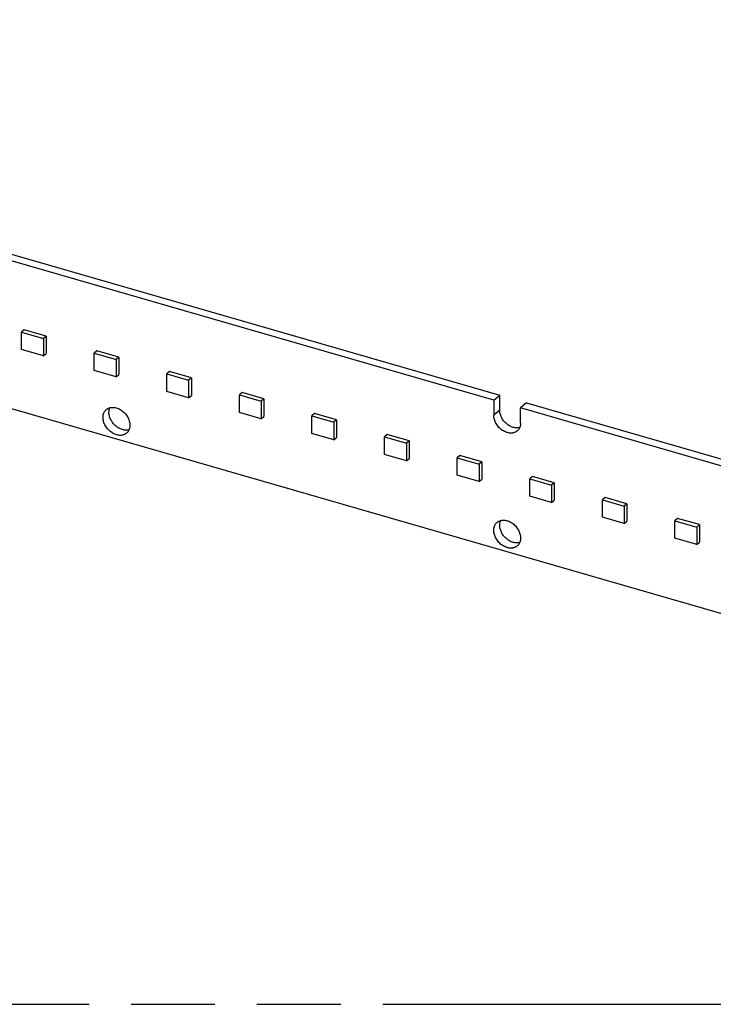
# Model space of a CAD drawing. Header units: millimetres. Extents: x 0 to 210, y 0 to 297.
# Tile 26 of 49: x 104 to 120, y 208 to 230. Entities that reach past the tile are written whole.
import ezdxf

# ---------------------------------------------------------------- set-up
doc = ezdxf.new("R2010")
doc.units = ezdxf.units.MM
doc.header["$LTSCALE"] = 19.36
doc.linetypes.add('PHANTOM', pattern=[0.8, 0.45, -0.05, 0.1, -0.05, 0.1, -0.05])
doc.layers.get('0').update_dxf_attribs({"linetype": 'CONTINUOUS'})
doc.layers.add('DEFAULT_3', color=7, linetype='PHANTOM')

msp = doc.modelspace()

# ---------------------------------------------------------------- linework, layer by layer
at = {"color": 7, "linetype": 'Continuous'}
for p, q in [((54.8398, 235.4831), (134.6553, 212.4424)), ((114.6437, 221.6255), (97.2229, 226.6544)), ((97.3604, 226.7735), (114.7812, 221.7445)), ((103.8058, 223.253), (103.7433, 223.1989)), ((104.311, 223.1072), (103.8058, 223.253)), ((103.7433, 223.1989), (104.2485, 223.0531)), ((103.7433, 222.7948), (103.7433, 223.1989)), ((104.311, 223.1072), (104.2485, 223.0531)), ((104.2485, 223.0531), (104.2485, 222.649)), ((104.311, 223.1072), (104.311, 222.7031)), ((104.2485, 222.649), (103.7433, 222.7948)), ((105.4818, 222.7692), (105.4193, 222.7151)), ((105.9869, 222.6234), (105.4818, 222.7692)), ((104.2485, 222.649), (104.311, 222.7031)), ((105.4193, 222.7151), (105.9244, 222.5693)), ((105.4193, 222.311), (105.4193, 222.7151)), ((105.9869, 222.6234), (105.9244, 222.5693)), ((105.9244, 222.5693), (105.9244, 222.1652)), ((105.9869, 222.6234), (105.9869, 222.2193)), ((105.9244, 222.1652), (105.4193, 222.311)), ((105.9244, 222.1652), (105.9869, 222.2193)), ((107.1578, 222.2854), (107.0953, 222.2313)), ((107.0953, 222.2313), (107.6004, 222.0855)), ((107.0953, 221.8272), (107.0953, 222.2313)), ((107.6629, 222.1396), (107.1578, 222.2854)), ((107.6629, 222.1396), (107.6004, 222.0855)), ((107.6004, 222.0855), (107.6004, 221.6813)), ((107.6629, 222.1396), (107.6629, 221.7355)), ((107.6004, 221.6813), (107.0953, 221.8272)), ((107.6004, 221.6813), (107.6629, 221.7355)), ((108.8337, 221.8016), (108.7712, 221.7475)), ((108.7712, 221.7475), (109.2764, 221.6017)), ((108.7712, 221.3434), (108.7712, 221.7475)), ((109.3389, 221.6558), (108.8337, 221.8016)), ((109.3389, 221.6558), (109.2764, 221.6017)), ((109.3389, 221.6558), (109.3389, 221.2517)), ((114.6437, 221.6255), (114.7812, 221.7445)), ((114.6437, 221.6255), (114.6437, 221.2791)), ((114.7812, 221.3981), (114.7812, 221.7445)), ((109.2764, 221.6017), (109.2764, 221.1975)), ((115.4018, 221.5654), (115.2643, 221.4463)), ((132.6852, 216.4173), (115.2643, 221.4463)), ((115.2643, 221.0999), (115.2643, 221.4463)), ((115.4018, 221.5654), (132.8227, 216.5364)), ((109.2764, 221.1975), (108.7712, 221.3434)), ((109.2764, 221.1975), (109.3389, 221.2517)), ((110.5097, 221.3178), (110.4472, 221.2637)), ((110.4472, 221.2637), (110.9524, 221.1178)), ((110.4472, 220.8595), (110.4472, 221.2637)), ((111.0149, 221.172), (110.5097, 221.3178)), ((111.0149, 221.172), (110.9524, 221.1178)), ((111.0149, 221.172), (111.0149, 220.7678)), ((110.9524, 221.1178), (110.9524, 220.7137)), ((110.9524, 220.7137), (110.4472, 220.8595)), ((110.9524, 220.7137), (111.0149, 220.7678)), ((112.1857, 220.834), (112.1232, 220.7799)), ((112.1232, 220.7799), (112.6283, 220.634)), ((112.1232, 220.3757), (112.1232, 220.7799)), ((112.6908, 220.6882), (112.1857, 220.834)), ((112.6908, 220.6882), (112.6283, 220.634)), ((112.6283, 220.634), (112.6283, 220.2299)), ((112.6908, 220.6882), (112.6908, 220.284)), ((112.6283, 220.2299), (112.1232, 220.3757)), ((112.6283, 220.2299), (112.6908, 220.284)), ((113.8617, 220.3502), (113.7992, 220.296)), ((113.7992, 220.296), (114.3043, 220.1502)), ((113.7992, 219.8919), (113.7992, 220.296)), ((114.3668, 220.2043), (113.8617, 220.3502)), ((114.3668, 220.2043), (114.3043, 220.1502)), ((114.3043, 220.1502), (114.3043, 219.7461)), ((114.3668, 220.2043), (114.3668, 219.8002)), ((114.3043, 219.7461), (113.7992, 219.8919)), ((115.5376, 219.8664), (115.4751, 219.8122)), ((115.4751, 219.8122), (115.9803, 219.6664)), ((115.4751, 219.4081), (115.4751, 219.8122)), ((116.0428, 219.7205), (115.5376, 219.8664)), ((114.3043, 219.7461), (114.3668, 219.8002)), ((116.0428, 219.7205), (115.9803, 219.6664)), ((115.9803, 219.6664), (115.9803, 219.2623)), ((116.0428, 219.7205), (116.0428, 219.3164)), ((115.9803, 219.2623), (115.4751, 219.4081)), ((117.2136, 219.3825), (117.1511, 219.3284)), ((117.7188, 219.2367), (117.2136, 219.3825)), ((115.9803, 219.2623), (116.0428, 219.3164)), ((117.1511, 219.3284), (117.6563, 219.1826)), ((117.1511, 218.9243), (117.1511, 219.3284)), ((117.7188, 219.2367), (117.6563, 219.1826)), ((117.6563, 219.1826), (117.6563, 218.7785)), ((117.7188, 219.2367), (117.7188, 218.8326)), ((117.6563, 218.7785), (117.1511, 218.9243)), ((118.8896, 218.8987), (118.8271, 218.8446)), ((119.3947, 218.7529), (118.8896, 218.8987)), ((117.6563, 218.7785), (117.7188, 218.8326)), ((118.8271, 218.8446), (119.3322, 218.6988)), ((118.8271, 218.4405), (118.8271, 218.8446)), ((119.3947, 218.7529), (119.3322, 218.6988)), ((119.3322, 218.6988), (119.3322, 218.2947)), ((119.3947, 218.7529), (119.3947, 218.3488)), ((119.3322, 218.2947), (118.8271, 218.4405)), ((119.3322, 218.2947), (119.3947, 218.3488))]:
    msp.add_line(p, q, dxfattribs=at)
at = {"color": 9, "linetype": 'Continuous'}
msp.add_line((114.7812, 221.3981), (114.6437, 221.2791), dxfattribs=at)
at = {"color": 7, "linetype": 'Continuous'}
for points, knots in [([(105.623, 221.2274), (105.623, 221.2365), (105.6238, 221.2545), (105.6274, 221.2809), (105.6335, 221.3062), (105.642, 221.3302), (105.6529, 221.3526), (105.6659, 221.3734), (105.6812, 221.3922), (105.6927, 221.4035), (105.6987, 221.4087)], [0, 0, 0, 0, 0.1348346, 0.2662136, 0.3943136, 0.5194326, 0.6419885, 0.7625097, 0.8816172, 1, 1, 1, 1]), ([(105.6987, 221.4087), (105.7039, 221.4132), (105.7146, 221.4216), (105.732, 221.4325), (105.7505, 221.4418), (105.7701, 221.4493), (105.7907, 221.455), (105.8194, 221.4602), (105.8572, 221.4619), (105.9037, 221.4565), (105.9508, 221.4438), (105.9975, 221.4241), (106.0426, 221.398), (106.0853, 221.3659), (106.1374, 221.3163), (106.1808, 221.2582), (106.2128, 221.1947), (106.2303, 221.1459), (106.2411, 221.097), (106.2436, 221.0643), (106.2436, 221.0483)], [0, 0, 0, 0, 0.0259293, 0.0519738, 0.0782445, 0.1048444, 0.1318654, 0.1593859, 0.2161102, 0.2753821, 0.3372535, 0.4015469, 0.4678937, 0.5357787, 0.6045838, 0.7420087, 0.8094983, 0.8752844, 0.9388904, 1, 1, 1, 1]), ([(105.7605, 221.3465), (105.7605, 221.3559), (105.7613, 221.3745), (105.7652, 221.4017), (105.7717, 221.4277), (105.7778, 221.4443), (105.7813, 221.4523)], [0, 0, 0, 0, 0.2598677, 0.512864, 0.7593636, 1, 1, 1, 1]), ([(115.2435, 220.9941), (115.2316, 220.9909), (115.2068, 220.9862), (115.1682, 220.9848), (115.1284, 220.9889), (115.0738, 221.0017), (115.0203, 221.0251), (114.9702, 221.057), (114.9342, 221.0855), (114.9008, 221.1178), (114.8607, 221.1648), (114.8279, 221.2171), (114.804, 221.2726), (114.791, 221.3146), (114.7831, 221.3565), (114.7812, 221.3844), (114.7812, 221.3981)], [0, 0, 0, 0, 0.0535092, 0.1089401, 0.1665017, 0.2262453, 0.3515817, 0.4168325, 0.4832325, 0.5503267, 0.6176274, 0.7507096, 0.8157249, 0.8791308, 0.9406221, 1, 1, 1, 1]), ([(106.1679, 220.867), (106.1627, 220.8625), (106.152, 220.8541), (106.1346, 220.8432), (106.116, 220.8339), (106.0964, 220.8264), (106.0759, 220.8207), (106.0472, 220.8155), (106.0094, 220.8138), (105.9629, 220.8192), (105.9158, 220.8319), (105.8691, 220.8516), (105.824, 220.8777), (105.7813, 220.9098), (105.7292, 220.9594), (105.6858, 221.0175), (105.6538, 221.081), (105.6363, 221.1297), (105.6255, 221.1787), (105.623, 221.2114), (105.623, 221.2274)], [0, 0, 0, 0, 0.0259293, 0.0519738, 0.0782445, 0.1048444, 0.1318654, 0.1593859, 0.2161102, 0.2753821, 0.3372535, 0.4015469, 0.4678937, 0.5357787, 0.6045838, 0.7420087, 0.8094983, 0.8752844, 0.9388904, 1, 1, 1, 1]), ([(106.2228, 220.9425), (106.2109, 220.9392), (106.186, 220.9346), (106.1475, 220.9332), (106.1077, 220.9373), (106.0531, 220.9501), (105.9996, 220.9734), (105.9495, 221.0054), (105.9134, 221.0339), (105.88, 221.0661), (105.8399, 221.1132), (105.8071, 221.1655), (105.7832, 221.221), (105.7702, 221.263), (105.7623, 221.3049), (105.7605, 221.3328), (105.7605, 221.3465)], [0, 0, 0, 0, 0.0535092, 0.1089401, 0.1665017, 0.2262453, 0.3515817, 0.4168326, 0.4832326, 0.5503268, 0.6176276, 0.7507098, 0.8157251, 0.879131, 0.9406223, 1, 1, 1, 1]), ([(115.1886, 220.9186), (115.1835, 220.9142), (115.1727, 220.9058), (115.1553, 220.8948), (115.1368, 220.8856), (115.1172, 220.8781), (115.0966, 220.8724), (115.0679, 220.8672), (115.0301, 220.8654), (114.9836, 220.8709), (114.9365, 220.8835), (114.8898, 220.9032), (114.8447, 220.9294), (114.8021, 220.9614), (114.7499, 221.0111), (114.7065, 221.0692), (114.6745, 221.1327), (114.657, 221.1814), (114.6462, 221.2303), (114.6437, 221.263), (114.6437, 221.2791)], [0, 0, 0, 0, 0.0259293, 0.0519738, 0.0782445, 0.1048444, 0.1318654, 0.1593859, 0.2161102, 0.2753821, 0.3372535, 0.4015469, 0.4678937, 0.5357787, 0.6045838, 0.7420087, 0.8094983, 0.8752844, 0.9388904, 1, 1, 1, 1]), ([(106.2436, 221.0483), (106.2436, 221.0392), (106.2428, 221.0212), (106.2391, 220.9947), (106.233, 220.9695), (106.2245, 220.9455), (106.2137, 220.923), (106.2006, 220.9023), (106.1854, 220.8835), (106.1739, 220.8722), (106.1679, 220.867)], [0, 0, 0, 0, 0.1348346, 0.2662136, 0.3943136, 0.5194326, 0.6419885, 0.7625097, 0.8816172, 1, 1, 1, 1]), ([(115.2643, 221.0999), (115.2643, 221.0908), (115.2635, 221.0728), (115.2599, 221.0464), (115.2538, 221.0211), (115.2453, 220.9971), (115.2344, 220.9747), (115.2214, 220.954), (115.2062, 220.9351), (115.1946, 220.9239), (115.1886, 220.9186)], [0, 0, 0, 0, 0.1348346, 0.2662136, 0.3943136, 0.5194326, 0.6419885, 0.7625097, 0.8816172, 1, 1, 1, 1]), ([(114.6437, 218.6234), (114.6437, 218.6325), (114.6445, 218.6505), (114.6482, 218.6769), (114.6543, 218.7022), (114.6628, 218.7261), (114.6736, 218.7486), (114.6867, 218.7693), (114.7019, 218.7882), (114.7134, 218.7994), (114.7194, 218.8046)], [0, 0, 0, 0, 0.1348346, 0.2662136, 0.3943136, 0.5194326, 0.6419885, 0.7625097, 0.8816172, 1, 1, 1, 1]), ([(114.7194, 218.8046), (114.7246, 218.8091), (114.7354, 218.8175), (114.7527, 218.8285), (114.7713, 218.8377), (114.7909, 218.8452), (114.8114, 218.8509), (114.8402, 218.8561), (114.8779, 218.8578), (114.9244, 218.8524), (114.9716, 218.8397), (115.0182, 218.8201), (115.0633, 218.7939), (115.106, 218.7618), (115.1582, 218.7122), (115.2015, 218.6541), (115.2335, 218.5906), (115.2511, 218.5419), (115.2618, 218.493), (115.2643, 218.4602), (115.2643, 218.4442)], [0, 0, 0, 0, 0.0259293, 0.0519738, 0.0782445, 0.1048444, 0.1318654, 0.1593859, 0.2161102, 0.2753821, 0.3372535, 0.4015469, 0.4678937, 0.5357787, 0.6045838, 0.7420087, 0.8094983, 0.8752844, 0.9388904, 1, 1, 1, 1]), ([(114.7812, 218.7424), (114.7812, 218.7518), (114.782, 218.7704), (114.786, 218.7976), (114.7925, 218.8236), (114.7986, 218.8402), (114.802, 218.8482)], [0, 0, 0, 0, 0.2598677, 0.512864, 0.7593636, 1, 1, 1, 1]), ([(115.2435, 218.3384), (115.2316, 218.3352), (115.2068, 218.3305), (115.1682, 218.3291), (115.1284, 218.3332), (115.0738, 218.346), (115.0203, 218.3694), (114.9702, 218.4013), (114.9342, 218.4298), (114.9008, 218.4621), (114.8607, 218.5091), (114.8279, 218.5614), (114.804, 218.6169), (114.791, 218.6589), (114.7831, 218.7008), (114.7812, 218.7287), (114.7812, 218.7424)], [0, 0, 0, 0, 0.0535092, 0.1089401, 0.1665017, 0.2262453, 0.3515817, 0.4168326, 0.4832326, 0.5503268, 0.6176276, 0.7507098, 0.8157251, 0.879131, 0.9406223, 1, 1, 1, 1]), ([(115.1886, 218.2629), (115.1835, 218.2585), (115.1727, 218.2501), (115.1553, 218.2391), (115.1368, 218.2299), (115.1172, 218.2224), (115.0966, 218.2167), (115.0679, 218.2115), (115.0301, 218.2097), (114.9836, 218.2151), (114.9365, 218.2278), (114.8898, 218.2475), (114.8447, 218.2737), (114.8021, 218.3057), (114.7499, 218.3554), (114.7065, 218.4135), (114.6745, 218.477), (114.657, 218.5257), (114.6462, 218.5746), (114.6437, 218.6073), (114.6437, 218.6234)], [0, 0, 0, 0, 0.0259293, 0.0519738, 0.0782445, 0.1048444, 0.1318654, 0.1593859, 0.2161102, 0.2753821, 0.3372535, 0.4015469, 0.4678937, 0.5357787, 0.6045838, 0.7420087, 0.8094983, 0.8752844, 0.9388904, 1, 1, 1, 1]), ([(115.2643, 218.4442), (115.2643, 218.4351), (115.2635, 218.4171), (115.2599, 218.3907), (115.2538, 218.3654), (115.2453, 218.3414), (115.2344, 218.319), (115.2214, 218.2982), (115.2062, 218.2794), (115.1946, 218.2682), (115.1886, 218.2629)], [0, 0, 0, 0, 0.1348346, 0.2662136, 0.3943136, 0.5194326, 0.6419885, 0.7625097, 0.8816172, 1, 1, 1, 1])]:
    msp.add_open_spline(points, degree=3, knots=knots, dxfattribs=at)
at = {"layer": 'DEFAULT_3', "color": 91, "linetype": 'PHANTOM', "true_color": 0x80ff80}
msp.add_line((50.1286, 207.68), (150.1286, 207.68), dxfattribs=at)

doc.saveas('drawing.dxf')
